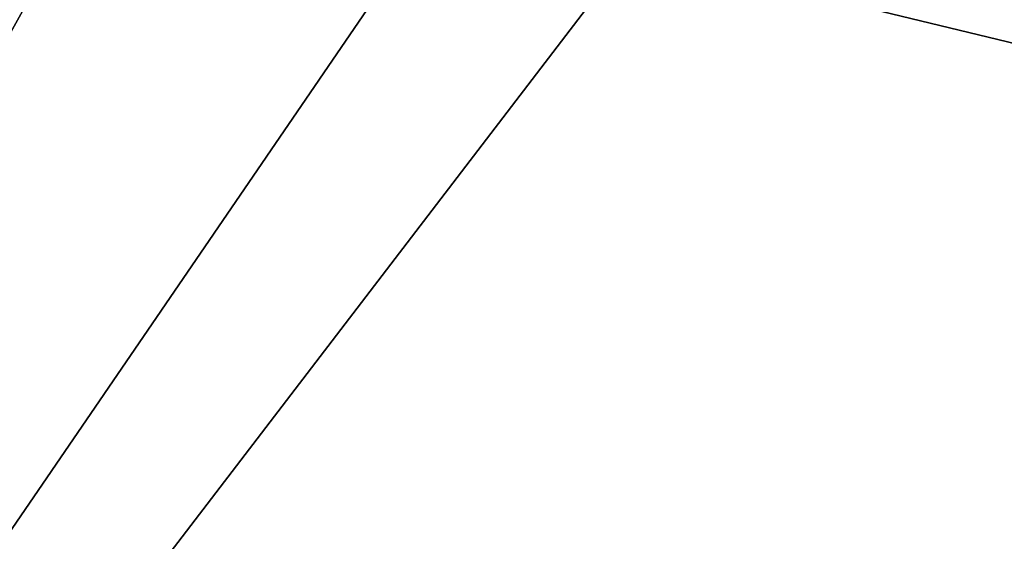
# Model space of a CAD drawing. Header units: millimetres. Extents: x -108 to 108, y -64 to 45.
# Tile 15 of 256: x -66.92 to -54.32, y -17.42 to -10.75. Entities that reach past the tile are written whole.
import ezdxf

# ---------------------------------------------------------------- set-up
doc = ezdxf.new("R2010")
doc.units = ezdxf.units.MM
doc.header["$LTSCALE"] = 65.185185
doc.layers.add('1', color=7, linetype='CONTINUOUS')
doc.layers.add('2', color=7, linetype='CONTINUOUS')

msp = doc.modelspace()

# ---------------------------------------------------------------- linework, layer by layer
at = {"layer": '1', "linetype": 'CONTINUOUS'}
for points in [[(-71.784, -5.763, 2), (-86, -45, 2), (-66.099, -8.173, 2), (-71.784, -5.763, 2)], [(-86, -45, 2), (86, -45, 2), (-66.099, -8.173, 2), (-86, -45, 2)], [(-66.099, -8.173, 2), (86, -45, 2), (-60, -9, 2), (-66.099, -8.173, 2)], [(-60, -9, 2), (86, -45, 2), (-53.901, -8.173, 2), (-60, -9, 2)]]:
    msp.add_3dface(points, dxfattribs=at)
at = {"layer": '2', "linetype": 'CONTINUOUS'}
for points in [[(-86, -45), (-86, 45), (-66.657, 2.163), (-86, -45)], [(-66.657, -2.163), (-86, -45), (-66.657, 2.163), (-66.657, -2.163)], [(-86, -45), (-55.885, -5.663), (39.25, 0), (-86, -45)], [(42.03, -10.375), (-86, -45), (39.25, 0), (42.03, -10.375)], [(-64.115, -5.663), (-86, -45), (-66.657, -2.163), (-64.115, -5.663)], [(-55.885, -5.663), (-86, -45), (-60, -7), (-55.885, -5.663)], [(-60, -7), (-86, -45), (-64.115, -5.663), (-60, -7)], [(49.625, -17.97), (-86, -45), (42.03, -10.375), (49.625, -17.97)]]:
    msp.add_3dface(points, dxfattribs=at)

doc.saveas('drawing.dxf')
